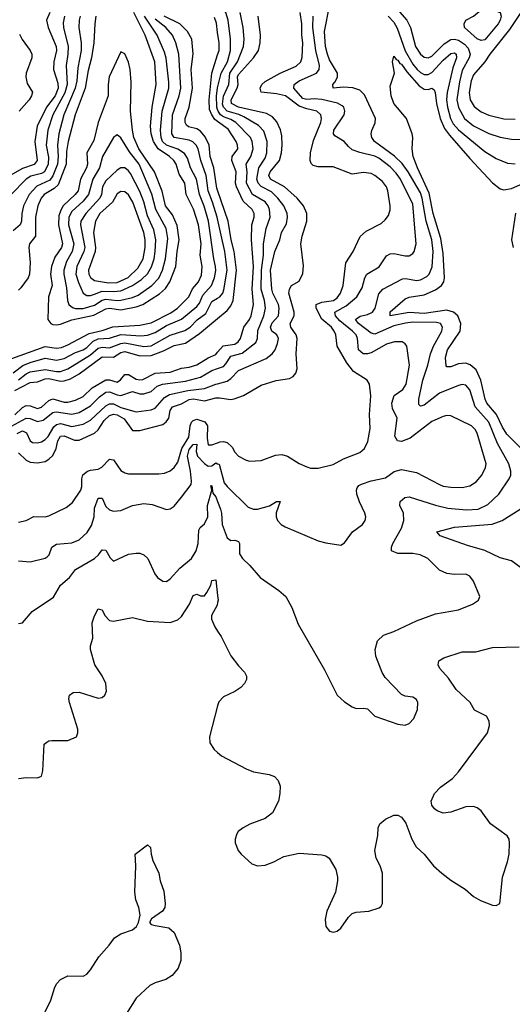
# Model space of a CAD drawing. Header units: inches. Extents: x 1305375 to 1407406, y 744550 to 841633.
# Tile 64 of 256: x 1328956 to 1331555, y 771799 to 776992. Entities that reach past the tile are written whole.
import ezdxf

# ---------------------------------------------------------------- set-up
doc = ezdxf.new("R2010")
doc.units = ezdxf.units.IN
doc.header["$MEASUREMENT"] = 0
doc.layers.add('B3727', color=7, linetype='Continuous')
doc.layers.add('B3737', color=7, linetype='Continuous')

msp = doc.modelspace()

# ---------------------------------------------------------------- linework, layer by layer
at = {"layer": 'B3727', "color": 5}
for points, elevation in [([(1328870, 775189), (1329090, 775268.5), (1329150, 775259.6), (1329176.2, 775263.8), (1329210, 775277.3), (1329322.6, 775337.4), (1329390, 775352.4), (1329447.4, 775372.6), (1329590, 775380.2), (1329650, 775392.5), (1329753.7, 775446.3), (1329788.7, 775471.3), (1329847.7, 775530), (1329867.8, 775572.2), (1329898.4, 775610), (1329914.7, 775645.3), (1329918.7, 775690), (1329907.6, 775750), (1329912.2, 775810), (1329898.1, 775910), (1329873.2, 775993.2), (1329834.2, 776070), (1329826.8, 776130), (1329796.8, 776176.8), (1329781.6, 776230), (1329769.5, 776249.5), (1329746.6, 776270), (1329686.2, 776310), (1329660.8, 776350), (1329649.3, 776390), (1329645.4, 776430), (1329655.2, 776530), (1329675.6, 776650), (1329668.7, 776770), (1329617.6, 776910), (1329557.8, 777030)], 1380), ([(1329114.3, 777030), (1329097.7, 776990), (1329105, 776950), (1329147.3, 776850), (1329149.5, 776830), (1329136.3, 776770), (1329134.1, 776730), (1329157, 776657), (1329159.2, 776630), (1329142.3, 776590), (1329096.7, 776530), (1329047.3, 776430), (1329036.3, 776350), (1329048.6, 776250), (1329032.1, 776227.9), (1328970, 776207.9), (1328904.5, 776170)], 1320), ([(1329191.8, 777010), (1329185.4, 776974.6), (1329186.9, 776950), (1329210.7, 776850), (1329209.7, 776810), (1329200.1, 776750), (1329205.6, 776650), (1329193.2, 776606.8), (1329130.6, 776490), (1329104.5, 776410), (1329094.4, 776330), (1329107.7, 776267.7), (1329106.6, 776230), (1329086.2, 776190), (1329070, 776180.5), (1329013.8, 776166.2), (1328989.1, 776150), (1328910.1, 776070)], 1340), ([(1328920.7, 775130), (1328971.8, 775168.2), (1329010, 775183.3), (1329090, 775206.1), (1329150, 775196.1), (1329190, 775205.2), (1329250, 775236.1), (1329290, 775251), (1329310, 775263.3), (1329343.3, 775296.7), (1329370, 775308), (1329430, 775311.7), (1329490, 775332.1), (1329595.2, 775324.8), (1329630, 775328.5), (1329670, 775341.9), (1329730, 775378.5), (1329810, 775412.1), (1329890, 775479.7), (1329903.4, 775496.6), (1329921.6, 775538.4), (1329966.8, 775590), (1329983.4, 775630), (1329990.2, 775669.8), (1329988.9, 775690), (1329979.4, 775730), (1329952.1, 775930), (1329928.5, 776008.5), (1329903.4, 776070), (1329888.6, 776150), (1329856, 776210), (1329840.9, 776260.9), (1329825.4, 776285.4), (1329789.1, 776309.1), (1329730, 776330.5), (1329709.2, 776349.2), (1329701.5, 776370), (1329699.1, 776410), (1329707, 776510), (1329743.2, 776630), (1329742.4, 776662.4), (1329729.1, 776789.1), (1329720.2, 776820.2), (1329680.6, 776910), (1329614.4, 777010)], 1360), ([(1329275.1, 777010), (1329269.3, 776990), (1329267.3, 776950), (1329279.5, 776870), (1329279.9, 776830), (1329262.8, 776737.2), (1329257.1, 776670), (1329247.6, 776630), (1329188.6, 776490), (1329161.6, 776390), (1329154.4, 776330), (1329157.8, 776270), (1329154.2, 776230), (1329131.2, 776168.8), (1329115.1, 776144.9), (1329045.7, 776114.3), (1329004.8, 776070), (1328976.3, 776010), (1328967, 775970), (1328965.2, 775930), (1328957.6, 775910), (1328921.5, 775878.5)], 1360), ([(1329358.1, 777010), (1329351.3, 776970), (1329346.6, 776870), (1329334.4, 776790), (1329316.7, 776723.3), (1329301.2, 776630), (1329248.5, 776490), (1329210.6, 776350), (1329203.1, 776296.9), (1329201.5, 776230), (1329158.3, 776121.7), (1329138.2, 776101.8), (1329085.5, 776070), (1329069, 776050), (1329050.7, 776010), (1329039.2, 775950), (1329039.4, 775850), (1329007.4, 775810), (1329003.1, 775790), (1329010.7, 775710.6), (1329006.5, 775650), (1328999.6, 775630), (1328962.4, 775577.6), (1328950, 775565.9)], 1380), ([(1330000, 775942.1), (1329998.2, 775950), (1329973.7, 776030), (1329949.5, 776090), (1329939.1, 776170), (1329910.5, 776250), (1329897.3, 776310), (1329887, 776330), (1329868.5, 776348.5), (1329850, 776356.7), (1329770, 776369.9), (1329757.6, 776390), (1329761, 776490), (1329797.4, 776590), (1329804.9, 776630), (1329795.9, 776810), (1329779.9, 776870), (1329761.8, 776910), (1329726.4, 776950), (1329670, 776995.1)], 1340), ([(1330000, 776092), (1329995.8, 776104.2), (1329979.7, 776210), (1329960.4, 776270), (1329954.5, 776330), (1329934.9, 776374.9), (1329910, 776404.5), (1329890, 776415.5), (1329846.9, 776426.9), (1329835.9, 776435.9), (1329828.6, 776450), (1329829.1, 776470), (1329849.2, 776530), (1329866.6, 776630), (1329860.1, 776730), (1329871.4, 776811.4), (1329863.2, 776890), (1329841.2, 776930), (1329801.2, 776970), (1329718.2, 777010)], 1320), ([(1330000, 776925), (1329993.7, 776973.7), (1329982.7, 777002.7)], 1280), ([(1328954.7, 776914.7), (1328967.9, 776887.9), (1329011, 776830), (1329019.3, 776810), (1329019.2, 776790), (1328990.1, 776710), (1328987.4, 776690), (1328995.4, 776655.4), (1329023, 776610), (1329017.4, 776590), (1329005.1, 776570), (1328952.7, 776510)], 1280), ([(1330000, 776455.5), (1329986, 776466), (1329969.1, 776490), (1329957.8, 776517.8), (1329955.7, 776570), (1329969.5, 776710.5), (1330000, 776805.9)], 1280), ([(1330000, 776517.5), (1329996.5, 776530), (1329993.8, 776590), (1329999.2, 776630), (1330000, 776633.1)], 1260), ([(1328950, 775091.6), (1328990, 775124.2), (1329010, 775134.6), (1329090, 775147.8), (1329150, 775135.6), (1329170, 775136.5), (1329210, 775150.1), (1329330, 775224.5), (1329370, 775259.5), (1329390, 775264.5), (1329430, 775260.8), (1329490, 775284.6), (1329510, 775286.9), (1329610, 775267.9), (1329650, 775271.4), (1329750, 775328.5), (1329826.5, 775353.5), (1329855.4, 775370), (1329891.9, 775408.1), (1329938.2, 775441.8), (1329970, 775504.8), (1330000, 775523)], 1340), ([(1328930, 775035.4), (1329010, 775078.2), (1329050, 775082.4), (1329090, 775098.3), (1329110, 775100.3), (1329170, 775084.9), (1329190, 775086.3), (1329223.1, 775096.9), (1329270, 775123.9), (1329390, 775213.7), (1329450, 775212.6), (1329490, 775236.2), (1329510, 775241.3), (1329590, 775218.6), (1329650, 775220.9), (1329714.8, 775245.2), (1329770, 775273.2), (1329830, 775285.5), (1329903.4, 775336.6), (1330000, 775416.6)], 1320), ([(1328930, 774908.3), (1328970, 774945.9), (1328990, 774956.7), (1329010, 774954.7), (1329050, 774941.1), (1329070, 774948.4), (1329110, 774982.9), (1329130, 774991.8), (1329190, 774975.5), (1329210, 774974.6), (1329250, 774985.2), (1329290, 775004.7), (1329337.9, 775050), (1329410, 775091.8), (1329430, 775091.8), (1329470, 775079.9), (1329487.5, 775092.5), (1329510, 775119.9), (1329530, 775121.3), (1329570, 775096.7), (1329590, 775092.3), (1329605.2, 775094.8), (1329670, 775127.2), (1329750, 775132.5), (1329810, 775154.5), (1329850, 775159.5), (1329890, 775170.8), (1329950, 775209.3), (1329990, 775226.8), (1330000, 775238.3)], 1280), ([(1328912.3, 774847.7), (1328990, 774889.7), (1329010, 774889.3), (1329050, 774872.9), (1329079.6, 774880.4), (1329130, 774920.2), (1329137.9, 774922.1), (1329150, 774924.5), (1329230, 774911), (1329270, 774920.2), (1329330, 774955.3), (1329377.5, 775002.5), (1329410, 775026.7), (1329430, 775029.2), (1329470, 775013.5), (1329490, 775010.4), (1329550, 775030.5), (1329590, 775018.6), (1329610, 775018.2), (1329648.5, 775031.5), (1329681.6, 775058.4), (1329708.5, 775070), (1329830, 775084.7), (1329910, 775106.1), (1329970, 775142), (1330000, 775152.3)], 1260), ([(1328942.5, 774810), (1328970, 774822.6), (1328992.3, 774812.3), (1329010, 774771.1), (1329022.4, 774762.4), (1329050, 774760.4), (1329070, 774765.9), (1329090, 774776.9), (1329105.9, 774794.1), (1329135.6, 774844.4), (1329150, 774857.6), (1329170, 774861.4), (1329230, 774845.8), (1329290, 774858.2), (1329330, 774879.7), (1329410, 774954.9), (1329430, 774966.6), (1329450, 774965.9), (1329490, 774947), (1329570, 774924.2), (1329650, 774933.7), (1329670, 774943.1), (1329720.2, 774999.8), (1329745.5, 775014.5), (1329843.3, 775036.7), (1329930, 775047.2), (1329990, 775069.7), (1330000, 775072.2)], 1240), ([(1328950, 774707.4), (1328989.5, 774669.5), (1329010, 774657.9), (1329050, 774654), (1329090, 774662.6), (1329110, 774673.4), (1329130, 774694.1), (1329147.8, 774730), (1329157.2, 774770), (1329170, 774794.7), (1329190, 774797), (1329245.4, 774774.6), (1329270, 774774.1), (1329350, 774810.5), (1329370, 774827.9), (1329402, 774878), (1329430, 774903.9), (1329450, 774910.6), (1329470, 774908.3), (1329506.1, 774886.1), (1329550, 774824.6), (1329590, 774824.7), (1329710, 774857.7), (1329728.9, 774871.1), (1329741.9, 774890), (1329749.9, 774930), (1329762.1, 774950), (1329810, 774965.2), (1329850, 774988.8), (1329872, 774992), (1329930, 774981.5), (1329990, 774997), (1330000, 774997.6)], 1220), ([(1328950, 774341), (1328989.1, 774350.9), (1329030, 774371.5), (1329090, 774370.2), (1329110, 774374.3), (1329201.6, 774418.4), (1329234.9, 774445.1), (1329278.5, 774510), (1329283.8, 774530), (1329282.7, 774570), (1329289, 774591), (1329312.6, 774610), (1329330, 774616.6), (1329370, 774621.1), (1329388.9, 774631.1), (1329430, 774674.2), (1329450, 774670.2), (1329490, 774615.1), (1329510, 774601.7), (1329530, 774596.8), (1329690, 774596.6), (1329719.2, 774600.8), (1329750, 774612.9), (1329770, 774630.2), (1329790, 774658.6), (1329811, 774730), (1329847.1, 774790), (1329854.6, 774850), (1329862.2, 774870), (1329870, 774877.8), (1329890, 774884.2), (1329931.7, 774871.7), (1329946.8, 774850), (1329944.6, 774784.6), (1329950, 774750.2), (1329970, 774749), (1330000, 774760.9)], 1180), ([(1328950, 774137.4), (1329010, 774132.7), (1329090, 774152.2), (1329101.4, 774158.6), (1329111.4, 774168.6), (1329125.9, 774210), (1329150, 774225.4), (1329230, 774233), (1329270, 774249.3), (1329311.9, 774288.1), (1329335.2, 774324.8), (1329348.4, 774370), (1329350, 774415.5), (1329370, 774468.9), (1329390, 774468.5), (1329410, 774425.2), (1329430, 774407.3), (1329450, 774400.2), (1329490, 774403.6), (1329550, 774430.2), (1329610, 774440.6), (1329655.1, 774435.1), (1329730, 774408.9), (1329750, 774411.8), (1329770, 774427), (1329810, 774473.2), (1329859.5, 774540.5), (1329862.5, 774557.5), (1329857.6, 774610), (1329840.5, 774690), (1329850, 774724.2), (1329870.8, 774750.8), (1329890, 774753.4), (1329886.2, 774713.8), (1329893.6, 774690), (1329930, 774651.3), (1329950, 774637.2), (1329970, 774638.3), (1329990, 774654), (1330000, 774650)], 1160), ([(1328950, 773807.2), (1328970, 773810.6), (1329022, 773870), (1329133.2, 773946.8), (1329170.9, 774010), (1329218.9, 774050), (1329250, 774091.3), (1329350, 774151), (1329371, 774170), (1329390, 774196.5), (1329410, 774194.4), (1329433.1, 774153.1), (1329450, 774135.8), (1329530, 774172.9), (1329570, 774178.3), (1329590, 774177.4), (1329610, 774170.3), (1329631, 774151), (1329667.9, 774070), (1329683.1, 774050), (1329710, 774030.3), (1329730.7, 774029.3), (1329750, 774042.6), (1329800.9, 774099.1), (1329861.6, 774150), (1329887.4, 774190), (1329897.7, 774230), (1329900.7, 774299.3), (1329907.2, 774312.8), (1329930, 774332.7), (1329947.9, 774370), (1329947.2, 774430), (1329969, 774510), (1329964.7, 774535.3), (1329970, 774533), (1329975, 774495), (1329990, 774475.2), (1330000, 774450)], 1140), ([(1328950, 772990.4), (1328990, 772995.8), (1329050, 772993.4), (1329070, 773002.8), (1329078.4, 773030), (1329084.7, 773170), (1329098, 773182), (1329110, 773188.7), (1329126, 773190), (1329210, 773190.2), (1329255.8, 773210), (1329263.1, 773230), (1329263.1, 773250), (1329217.6, 773390), (1329214.3, 773410), (1329218, 773430), (1329236.9, 773443.1), (1329270, 773445.3), (1329370, 773413.4), (1329390, 773416.5), (1329404.7, 773430), (1329413.6, 773450), (1329410.7, 773490), (1329390.5, 773530.5), (1329352, 773590), (1329329.6, 773670), (1329329.6, 773690), (1329341.3, 773730), (1329337.4, 773810), (1329350, 773848), (1329370, 773884.9), (1329390, 773879.1), (1329404.9, 773850), (1329430, 773822.6), (1329450, 773820.3), (1329550, 773838.3), (1329630, 773819.7), (1329750, 773811.8), (1329790, 773826.4), (1329810, 773844.6), (1329851, 773910), (1329870, 773954.6), (1329890, 773962.4), (1329910, 773953.6), (1329930, 773952.7), (1329943.8, 773970), (1329963.9, 774010), (1329970, 774034.9), (1329990, 774038), (1330000, 773955.1)], 1120), ([(1330000, 773917.5), (1329996.6, 773903.4), (1329967.9, 773850), (1329966.7, 773830), (1329984.9, 773790), (1330000, 773767.5)], 1120), ([(1330000, 773373.8), (1329957.5, 773210), (1329958, 773178), (1329982, 773142), (1330000, 773126.6)], 1120), ([(1329087.3, 771752.7), (1329119.5, 771820.5), (1329141.4, 771890), (1329151.4, 771908.6), (1329170.6, 771929.4), (1329210, 771949.2), (1329290, 771947.9), (1329310, 771957.4), (1329330, 771981.3), (1329372.4, 772050), (1329428, 772110), (1329456.2, 772150), (1329489.7, 772170.3), (1329550, 772192.2), (1329571.6, 772210), (1329581.8, 772230), (1329590.6, 772269.4), (1329584, 772310), (1329569.1, 772349.1), (1329563.9, 772390), (1329567.9, 772530), (1329564.7, 772590), (1329630, 772640.4), (1329646.4, 772626.4), (1329649, 772591), (1329657.3, 772557.3), (1329690.3, 772490), (1329697.1, 772450), (1329715.8, 772395.8), (1329723, 772330), (1329720.6, 772310), (1329709.1, 772290), (1329651.7, 772250), (1329640.7, 772230), (1329650, 772220.2), (1329670, 772214.2), (1329742.2, 772202.2), (1329770, 772178.4), (1329798.8, 772110), (1329806.4, 772070), (1329805.6, 772030), (1329792, 771990), (1329759.8, 771950), (1329727.1, 771930), (1329670, 771912.3), (1329642.4, 771897.6), (1329569.6, 771830.4), (1329519.6, 771750)], 1080)]:
    msp.add_lwpolyline(points, dxfattribs=dict(at, elevation=elevation))
for points, elevation in [([(1329490, 776822), (1329427.8, 776690), (1329422.2, 776650), (1329422.5, 776590), (1329369.7, 776450), (1329346.1, 776353.9), (1329310.4, 776290), (1329312.8, 776230), (1329307.3, 776210), (1329276.7, 776150), (1329263.4, 776090), (1329248.9, 776070), (1329185.7, 776010), (1329172.1, 775987.9), (1329162.2, 775957.8), (1329160.5, 775910), (1329181.7, 775810), (1329176.1, 775790), (1329141, 775739), (1329122.6, 775690), (1329118.1, 775650), (1329126.8, 775590), (1329108, 775530), (1329104.7, 775410), (1329119.2, 775390), (1329130, 775384.7), (1329150, 775382), (1329170, 775385.7), (1329231.5, 775408.5), (1329346.4, 775433.6), (1329410, 775467.7), (1329430, 775470.3), (1329490, 775462), (1329570, 775477.2), (1329604.9, 775490), (1329693.7, 775546.3), (1329725.5, 775574.5), (1329748, 775610), (1329780.1, 775690), (1329786.1, 775770), (1329797.1, 775830), (1329786.2, 775906.2), (1329762.3, 775962.3), (1329725, 776010), (1329707.3, 776087.3), (1329666.4, 776190), (1329584.5, 776310), (1329558, 776370), (1329549.9, 776410.1), (1329540.5, 776510), (1329543, 776663.1), (1329538.4, 776730), (1329530, 776768), (1329510, 776811.2)], 1420), ([(1329470, 776383.9), (1329450, 776371.1), (1329392.9, 776270), (1329376, 776210), (1329340.7, 776150), (1329318.4, 776070), (1329290, 776034.5), (1329230, 775980.1), (1329214.4, 775950), (1329213.6, 775910), (1329240.9, 775810), (1329232.6, 775770), (1329202.6, 775717.4), (1329188.7, 775670), (1329187.7, 775650), (1329202.3, 775577.7), (1329207.2, 775510), (1329215.3, 775490), (1329234.5, 775474.5), (1329250, 775469.4), (1329290, 775468.2), (1329350, 775486.4), (1329390, 775513.1), (1329410, 775518.7), (1329469.2, 775510.8), (1329490, 775512.4), (1329550, 775526.1), (1329580.5, 775539.5), (1329652.8, 775590), (1329690, 775627.9), (1329709, 775670), (1329724.6, 775730), (1329737.1, 775837.1), (1329728.5, 775890), (1329673.1, 775990), (1329652, 776072), (1329585.6, 776230), (1329535.7, 776295.7), (1329490, 776368.7)], 1440), ([(1329490, 776211.3), (1329470, 776198.6), (1329410, 776142), (1329392.5, 776110), (1329387, 776070), (1329378.2, 776050), (1329303.8, 775970), (1329277.9, 775930), (1329276.4, 775910), (1329298.8, 775790), (1329294.2, 775770), (1329256.9, 775690), (1329252.3, 775650), (1329265, 775605), (1329290, 775548.8), (1329310, 775537.2), (1329330, 775537.5), (1329350, 775544.4), (1329390, 775559.9), (1329450, 775557.9), (1329490, 775562.6), (1329550.8, 775589.2), (1329598.2, 775621.8), (1329629.1, 775650.9), (1329651.5, 775688.5), (1329664.5, 775730), (1329671.1, 775770), (1329673.2, 775830), (1329663.1, 775883.1), (1329630, 775957.5), (1329611.4, 776031.4), (1329590, 776086.6), (1329540.2, 776180.2), (1329530, 776195.6), (1329510, 776210.5)], 1460), ([(1329490, 776086.3), (1329470, 776073.5), (1329445, 776030), (1329377.9, 775970), (1329355.1, 775930), (1329344.5, 775870), (1329355.6, 775790), (1329353.9, 775770), (1329318.7, 775670), (1329321, 775650), (1329330, 775631.9), (1329350, 775616.3), (1329424, 775604), (1329470, 775606.2), (1329527.4, 775632.6), (1329579.1, 775680.9), (1329607, 775730), (1329617.5, 775790), (1329617.2, 775830), (1329609.7, 775870), (1329552.6, 776030), (1329530, 776067.7), (1329510, 776083.4)], 1480)]:
    msp.add_lwpolyline(points, close=True, dxfattribs=dict(at, elevation=elevation))
at = {"layer": 'B3737', "color": 5}
for points, elevation in [([(1330000, 776633.1), (1330019.1, 776710), (1330052.6, 776770), (1330067.3, 776830), (1330068, 776890), (1330054.8, 776990), (1330043.7, 777030), (1330021.9, 777061.9), (1330010, 777070.6), (1330000, 777072.9)], 1260), ([(1330000, 774450), (1330015.9, 774410), (1330021.1, 774390), (1330024.5, 774330), (1330050, 774258.8), (1330070, 774245.9), (1330090, 774246.2), (1330110, 774239.3), (1330114.4, 774230), (1330114.4, 774174.4), (1330130.4, 774150), (1330170, 774112.4), (1330223.8, 774050), (1330322, 773982), (1330359.1, 773950), (1330391.9, 773891.9), (1330424.4, 773804.4), (1330563.4, 773563.4), (1330630.7, 773430), (1330670, 773394), (1330710, 773367.7), (1330730, 773359.1), (1330770, 773361.6), (1330790, 773357.1), (1330830, 773318.4), (1330950, 773276.4), (1330990, 773270.6), (1331010, 773280.7), (1331034.5, 773305.5), (1331054.5, 773354.5), (1331056.9, 773390), (1331050, 773406), (1331030, 773418.3), (1330990, 773423.9), (1330970, 773433.3), (1330883.3, 773523.3), (1330868, 773548), (1330834.6, 773634.6), (1330830.8, 773670), (1330843.3, 773716.7), (1330874.8, 773745.2), (1330930, 773765.2), (1331050, 773821.5), (1331150, 773857.6), (1331270, 773878.7), (1331345.2, 773910), (1331376, 773930), (1331383.7, 773950), (1331349.6, 774030), (1331330, 774056.9), (1331310, 774067.8), (1331250, 774066.3), (1331210, 774071.2), (1331170, 774087.8), (1331109.8, 774149.8), (1331069, 774169), (1331030, 774176.8), (1330950, 774176.8), (1330917.6, 774190), (1330916.4, 774210), (1330924.2, 774230), (1330969.8, 774310), (1330982.4, 774350), (1330979.8, 774390), (1330961.5, 774430), (1330963.5, 774450), (1330988.2, 774471.8), (1331010, 774475.7), (1331150, 774430.6), (1331214.9, 774414.9), (1331313.2, 774406.8), (1331374, 774410), (1331425.8, 774434.2), (1331484, 774490), (1331538.6, 774570), (1331546.1, 774590), (1331547.3, 774610), (1331536.4, 774650), (1331476.6, 774756.6), (1331430.9, 774870), (1331358.3, 774950), (1331330, 775039.8), (1331310, 775063.7), (1331290, 775067.8), (1331270, 775062.5), (1331170, 775021.8), (1331090, 774959.4), (1331070, 774954), (1331062.3, 774962.3), (1331061.6, 774990), (1331083.1, 775090), (1331109.5, 775170), (1331123.4, 775230), (1331139.7, 775270), (1331183.6, 775350), (1331186.9, 775370), (1331176.4, 775390), (1331154.5, 775394.5), (1331030, 775396), (1330991.9, 775391.9), (1330930, 775376.9), (1330830, 775333.9), (1330810, 775337.8), (1330742.9, 775390), (1330727.9, 775410), (1330751.6, 775428.4), (1330790, 775436.5), (1330817, 775450), (1330830.9, 775470), (1330850, 775546.3), (1330871.7, 775570), (1330975.2, 775624.8), (1330993.1, 775626.9), (1331050, 775616.6), (1331070, 775619), (1331102.9, 775637.1), (1331115.2, 775650), (1331131.8, 775688.2), (1331137.3, 775770), (1331130.5, 775830), (1331099.6, 775930), (1331079, 776050), (1331070, 776079), (1331005.9, 776190), (1330973.8, 776233.8), (1330932.9, 776272.9), (1330827.1, 776350), (1330813.8, 776370), (1330809.8, 776390), (1330812.9, 776407.1), (1330831.5, 776448.5), (1330832.5, 776470), (1330775.1, 776595.1), (1330750, 776620.7), (1330712.5, 776632.5), (1330664.8, 776635.2), (1330609.6, 776630), (1330607.1, 776650), (1330618.4, 776661.6), (1330631.8, 776688.2), (1330632.3, 776710), (1330590, 776779.5), (1330579.2, 776810), (1330568.9, 776851.1), (1330564.2, 776930), (1330590, 777062.8)], 1140), ([(1330948, 777048), (1330998.1, 776990), (1331017.5, 776950), (1331044.4, 776850), (1331070, 776810.9), (1331090, 776794.8), (1331110, 776791.3), (1331130, 776799.8), (1331195.3, 776864.7), (1331230, 776887.3), (1331250, 776889.1), (1331270, 776883.9), (1331302.1, 776862.1), (1331320.9, 776840.9), (1331332, 776810), (1331326.5, 776790), (1331290, 776724.8), (1331275.2, 776664.8), (1331261.8, 776570), (1331270, 776528.5), (1331302.7, 776470), (1331350, 776431.4), (1331430, 776392), (1331490, 776372.6), (1331550, 776361.5), (1331730, 776360.2)], 1160), ([(1330000, 775072.2), (1330050, 775084.6), (1330070, 775099.3), (1330110, 775141), (1330255.8, 775204.2), (1330288.2, 775230), (1330303.2, 775250), (1330316.4, 775283.6), (1330321, 775310), (1330311.9, 775330), (1330286, 775350), (1330278.9, 775370), (1330287.2, 775392.7), (1330320.6, 775430), (1330325.1, 775470), (1330321.3, 775490), (1330290.3, 775550), (1330285.3, 775570), (1330278.9, 775670), (1330301.2, 775770), (1330328.4, 775830), (1330336.4, 775870), (1330364.1, 775915.9), (1330369.4, 775950), (1330366.6, 775970), (1330348.9, 776010), (1330317.6, 776050), (1330283.8, 776083.8), (1330230, 776111.5), (1330213.8, 776130), (1330206.2, 776150), (1330218, 776210), (1330250, 776260.9), (1330259.4, 776290), (1330260.5, 776350), (1330243.1, 776403.1), (1330214.7, 776434.7), (1330138.9, 776478.9), (1330112.2, 776492.2), (1330049.6, 776510), (1330030, 776529.9), (1330026.4, 776546.4), (1330030.8, 776589.2), (1330058.8, 776650), (1330063.7, 776710), (1330105.1, 776770), (1330135.7, 776850), (1330140.1, 776890), (1330135.5, 776950), (1330119.5, 777030)], 1240), ([(1330000, 774760.9), (1330013.7, 774766.3), (1330030, 774767.6), (1330050, 774761.9), (1330076.9, 774736.9), (1330090, 774710.2), (1330110, 774690.2), (1330150, 774668.1), (1330170, 774663.6), (1330230, 774667.4), (1330305, 774695), (1330338, 774698), (1330369.3, 774689.3), (1330430, 774651.7), (1330470, 774633.1), (1330490, 774627.2), (1330530, 774627.4), (1330610, 774646), (1330664.2, 774675.8), (1330750.6, 774709.4), (1330775.1, 774730), (1330792.4, 774767.6), (1330804.8, 774835.2), (1330800.4, 774910), (1330808.3, 775008.3), (1330801.4, 775070), (1330789.7, 775090), (1330717.2, 775137.2), (1330681.7, 775181.7), (1330631, 775270), (1330624.2, 775330), (1330615.3, 775350), (1330601, 775370), (1330550, 775411.6), (1330520.3, 775470), (1330520.2, 775490), (1330550, 775501.5), (1330611.5, 775510), (1330630, 775524.3), (1330649, 775550), (1330662.5, 775590), (1330676.2, 775710), (1330715.3, 775770), (1330752.4, 775847.6), (1330783.8, 775876.2), (1330863.3, 775916.7), (1330884.4, 775935.6), (1330900.8, 775959.2), (1330910.5, 775989.5), (1330910.6, 776010), (1330897.8, 776090), (1330890, 776110.9), (1330870, 776138.2), (1330830, 776169.9), (1330810, 776179.9), (1330770, 776186.3), (1330710, 776177.5), (1330610, 776216.3), (1330530, 776216.7), (1330503.3, 776223.3), (1330493.6, 776233.6), (1330488.9, 776248.9), (1330489.9, 776290), (1330505.7, 776354.3), (1330544, 776450), (1330548.1, 776470), (1330544.1, 776490), (1330523.5, 776510), (1330470, 776521.6), (1330430, 776536.3), (1330358.4, 776590), (1330310, 776601.4), (1330229.9, 776610), (1330224.3, 776630), (1330233.6, 776650), (1330250, 776666.4), (1330330, 776710.6), (1330413.5, 776746.5), (1330438.6, 776770), (1330446.1, 776793.9), (1330450.3, 776870), (1330443.7, 776910), (1330443.3, 776970), (1330436.1, 777030)], 1180), ([(1330000, 774997.6), (1330010, 774998.2), (1330070, 774988.6), (1330087.8, 774992.2), (1330136.3, 775010), (1330230, 775064.8), (1330308.1, 775088.1), (1330379.9, 775100.1), (1330398.9, 775110), (1330413.1, 775126.9), (1330419.1, 775150), (1330413.7, 775230), (1330419, 775310), (1330414.8, 775330), (1330386.1, 775370), (1330383.1, 775390), (1330403.8, 775430), (1330403.5, 775450), (1330375.4, 775550), (1330378.5, 775570), (1330389.8, 775590), (1330430, 775613), (1330450, 775653), (1330453.2, 775693.2), (1330439.2, 775810), (1330445.6, 775850), (1330471.1, 775930), (1330470.5, 775970), (1330453, 776010), (1330420.2, 776050), (1330353.3, 776110), (1330279.1, 776150), (1330270.3, 776170), (1330277.3, 776190), (1330326.2, 776250), (1330336.4, 776290), (1330341.1, 776330), (1330338.7, 776378.7), (1330331.7, 776411.7), (1330312.9, 776452.9), (1330290, 776479.3), (1330257.5, 776497.5), (1330110, 776530.6), (1330072.9, 776550), (1330070.5, 776570), (1330103.6, 776630), (1330107.8, 776650), (1330104.4, 776690), (1330110, 776702.7), (1330189.7, 776790.3), (1330214.7, 776830), (1330223.7, 776870), (1330226, 776910), (1330213.4, 777010)], 1220), ([(1330000, 774650), (1330007.2, 774647.2), (1330033.7, 774550), (1330050, 774529.1), (1330160.8, 774420.8), (1330190, 774410.2), (1330210, 774410.2), (1330272.7, 774427.3), (1330310, 774451.1), (1330330, 774450.4), (1330309.3, 774390.7), (1330308.1, 774370), (1330316.5, 774350), (1330334.9, 774330), (1330356.9, 774316.9), (1330530, 774243.7), (1330570, 774232.2), (1330650, 774220.5), (1330670, 774233.4), (1330711.2, 774290), (1330764.2, 774330), (1330778.3, 774350), (1330781, 774370), (1330777.2, 774390), (1330748.7, 774448.7), (1330734.5, 774490), (1330732.5, 774510), (1330736.9, 774523.1), (1330745.2, 774534.8), (1330758.1, 774541.9), (1330810, 774558.9), (1330884.9, 774575.1), (1330931, 774609), (1330970, 774620.2), (1331050, 774604.2), (1331170, 774540.5), (1331190, 774532.3), (1331230, 774527.1), (1331290, 774525.3), (1331330, 774533.6), (1331364.7, 774555.3), (1331393.7, 774590), (1331412.5, 774630), (1331416.2, 774650), (1331370, 774811), (1331359.5, 774830), (1331338.9, 774850), (1331230, 774902.6), (1331210, 774905), (1331190, 774899.9), (1331130, 774873.1), (1331015, 774785), (1330970, 774766.5), (1330948.4, 774770), (1330935.2, 774795.2), (1330947.4, 774890), (1330921.8, 774941.8), (1330919, 774970), (1330930.9, 775009.1), (1330977.8, 775042.2), (1330994.2, 775070), (1331011.6, 775170), (1330997.6, 775270), (1330990, 775282.4), (1330972.8, 775292.8), (1330933, 775293), (1330890, 775280.2), (1330810, 775234.2), (1330790, 775228.8), (1330768.3, 775230), (1330742.8, 775250), (1330738.2, 775310), (1330730.8, 775330), (1330712.2, 775350), (1330644.1, 775404.1), (1330621.3, 775430), (1330618.7, 775450), (1330677.4, 775482.6), (1330734.6, 775530), (1330762.2, 775577.8), (1330776.4, 775630), (1330786.5, 775650), (1330851.9, 775688.1), (1330890, 775746), (1330910, 775756.8), (1330930, 775758.3), (1330990, 775745.6), (1331010, 775747.1), (1331030, 775759.5), (1331037.6, 775770), (1331048, 775810), (1331030, 776019.7), (1330964.5, 776150), (1330942.6, 776182.6), (1330910, 776215.9), (1330850, 776262.2), (1330830, 776272), (1330751, 776291), (1330710, 776305.8), (1330690, 776322.3), (1330667.8, 776350), (1330619, 776379), (1330610.9, 776390), (1330613.4, 776410), (1330667.2, 776490), (1330671.4, 776510), (1330665.5, 776530), (1330657.7, 776537.7), (1330631.9, 776551.9), (1330550, 776570.9), (1330510, 776574.3), (1330470, 776571), (1330450, 776576.7), (1330401.5, 776630), (1330402.9, 776650), (1330430, 776669.1), (1330521, 776710), (1330535, 776730), (1330537.2, 776750), (1330517.5, 776830), (1330502.2, 776950), (1330503.1, 777010)], 1160), ([(1330899.1, 777010), (1330930, 776978.1), (1330947.2, 776947.2), (1330990, 776826.8), (1331030, 776758.2), (1331052.1, 776730), (1331070, 776712.7), (1331090, 776702.3), (1331110, 776702.8), (1331130, 776713.7), (1331190, 776778.5), (1331230, 776814.2), (1331250, 776817.1), (1331258.2, 776810), (1331260.3, 776790), (1331241.7, 776738.3), (1331211.6, 776608.4), (1331207.2, 776570), (1331212, 776530), (1331228.2, 776470), (1331243.4, 776443.4), (1331271.6, 776411.7), (1331410, 776295.9), (1331470, 776259.4), (1331530, 776235.2), (1331570, 776232.2)], 1140), ([(1331599.4, 777030), (1331539, 776941), (1331436.8, 776810), (1331410.5, 776770), (1331350, 776701.5), (1331337.9, 776670), (1331327.4, 776607.4), (1331333, 776570), (1331354, 776534), (1331390, 776505.1), (1331430, 776489.1), (1331510, 776469.6), (1331570, 776468.1)], 1180), ([(1330000, 776805.9), (1330007.7, 776830), (1330007.2, 776870), (1330000, 776925)], 1280), ([(1331601.1, 774730), (1331526.4, 774806.4), (1331503, 774843), (1331470.7, 774910), (1331420.1, 774970), (1331411.1, 774991.1), (1331388.4, 775090), (1331364.4, 775144.4), (1331332.4, 775172.4), (1331310, 775180.7), (1331270, 775176.9), (1331230, 775161.4), (1331210, 775161.2), (1331205.6, 775165.6), (1331202, 775210), (1331213.3, 775250), (1331279.5, 775350), (1331282.3, 775390), (1331267.5, 775430), (1331243.8, 775450), (1331210, 775459.2), (1331090, 775442.7), (1331010, 775446.9), (1330909.8, 775430), (1330910, 775451.7), (1330990, 775518.8), (1331010, 775528.9), (1331090, 775541.1), (1331150, 775566.9), (1331181.5, 775590), (1331193.6, 775610), (1331196.9, 775630), (1331190, 775759.5), (1331177.7, 775837.7), (1331136.3, 775970), (1331116.7, 776076.7), (1331053.7, 776210), (1331031.1, 776270), (1331026, 776310), (1331029.8, 776370), (1331026, 776390), (1330996.1, 776470), (1330928.9, 776550), (1330914.8, 776590), (1330910, 776642), (1330933.6, 776710), (1330922, 776770), (1330930, 776798.8), (1330941.2, 776781.2), (1330950, 776778.7), (1330961.2, 776761.2), (1330970, 776756.5), (1330997.7, 776717.7), (1331062.8, 776642.8), (1331090, 776625.5), (1331110, 776624), (1331130.8, 776630.8), (1331142.2, 776622.2), (1331148, 776608), (1331154.1, 776550), (1331174.4, 776470), (1331197.3, 776417.3), (1331222.6, 776382.6), (1331330, 776260.4), (1331450, 776132.3), (1331490, 776099.8), (1331510, 776095.1), (1331550, 776101.6), (1331610, 776128.8)], 1120), ([(1330000, 775152.3), (1330030, 775162.7), (1330044, 775176), (1330070, 775216.7), (1330130, 775232.5), (1330200.8, 775290), (1330210.4, 775310), (1330211.9, 775351.9), (1330243.4, 775430), (1330251.7, 775470), (1330246.4, 775510), (1330228.8, 775570), (1330231.9, 775670), (1330241.6, 775750), (1330242.5, 775810), (1330255.8, 775890), (1330276.7, 775950), (1330273.9, 775990), (1330266, 776010), (1330250.6, 776030.6), (1330183.9, 776070), (1330151.9, 776130), (1330155.7, 776190), (1330149.9, 776230), (1330175.8, 776270), (1330187.3, 776310), (1330182.7, 776350), (1330173.9, 776370), (1330096.5, 776450), (1330070, 776465.5), (1330030, 776479.4), (1330015.7, 776490), (1330002.1, 776510), (1330000, 776517.5)], 1260), ([(1330000, 775238.3), (1330028.7, 775271.3), (1330090, 775281.3), (1330107.5, 775292.5), (1330121.2, 775310), (1330138.2, 775370), (1330167.9, 775410), (1330176.9, 775430), (1330188.3, 775490), (1330182, 775570), (1330189.7, 775689.7), (1330177.9, 775830), (1330181.2, 775910), (1330192.8, 775950), (1330193.1, 775970), (1330181.5, 775990), (1330134.9, 776034.9), (1330099.6, 776110), (1330094.8, 776130), (1330098, 776190), (1330074.8, 776250), (1330076.6, 776270), (1330105.9, 776310), (1330105, 776330), (1330097.5, 776350), (1330054.7, 776414.7), (1330000, 776455.5)], 1280), ([(1330000, 775416.6), (1330050, 775458.1), (1330070, 775482.5), (1330081.8, 775510), (1330099, 775670), (1330087.4, 775770), (1330071.9, 775830), (1330055.3, 775930), (1330000, 776092)], 1320), ([(1331571.5, 775971.5), (1331550.2, 775830), (1331559.6, 775790)], 1120), ([(1330000, 775523), (1330011.6, 775530), (1330026.5, 775550), (1330032.5, 775567.5), (1330050.2, 775670), (1330038.2, 775770), (1330000, 775942.1)], 1340), ([(1331624.1, 774084.1), (1331550, 774138.6), (1331490, 774154), (1331410, 774192.9), (1331318.2, 774218.2), (1331174.3, 774270), (1331156.2, 774290), (1331250, 774315.2), (1331448.5, 774331.5), (1331500.7, 774350), (1331596.5, 774410)], 1120), ([(1330000, 773955.1), (1330003, 773930), (1330000, 773917.5)], 1120), ([(1330000, 773767.5), (1330019.1, 773739.1), (1330070, 773636.3), (1330110, 773583.8), (1330142.4, 773550), (1330152.2, 773530), (1330152.1, 773512.1), (1330142, 773490), (1330123.1, 773470), (1330090.9, 773449.1), (1330030, 773420.4), (1330005.4, 773394.6), (1330000, 773373.8)], 1120), ([(1330000, 773126.6), (1330019.5, 773110), (1330150, 773040.2), (1330190, 773024.6), (1330271.7, 773011.7), (1330300.3, 773000.3), (1330319.3, 772979.3), (1330330.3, 772950), (1330328.7, 772910), (1330320.3, 772870), (1330290, 772809.5), (1330250, 772779.6), (1330170, 772749.6), (1330134, 772730), (1330108, 772710), (1330101.4, 772698.6), (1330092.7, 772670), (1330093, 772650), (1330108, 772610), (1330124.9, 772590), (1330180.2, 772540.2), (1330210, 772528.7), (1330250, 772532.2), (1330297.2, 772550), (1330350, 772578.4), (1330430, 772595.5), (1330550, 772587), (1330570, 772581.3), (1330589, 772569), (1330623.1, 772510), (1330633, 772470), (1330632.7, 772450), (1330621.3, 772390), (1330576.4, 772290), (1330566.6, 772246.6), (1330570.7, 772210), (1330590, 772184), (1330610, 772178.8), (1330630, 772184), (1330650, 772200.7), (1330690, 772258.8), (1330710, 772277.3), (1330730, 772284.9), (1330798, 772290), (1330852.3, 772307.7), (1330862.7, 772317.3), (1330869.3, 772330.7), (1330869.7, 772490), (1330857.4, 772530), (1330836.3, 772570), (1330829.6, 772610), (1330844.4, 772690), (1330846.6, 772730), (1330856.4, 772750), (1330885, 772775), (1330930, 772795.6), (1330950, 772796.5), (1330970, 772785.3), (1330993.6, 772753.6), (1331024.1, 772670), (1331047.6, 772630), (1331089.1, 772590), (1331139, 772530), (1331182.8, 772490), (1331230, 772453.2), (1331306.7, 772406.7), (1331350, 772367.4), (1331386.3, 772346.3), (1331450, 772322.3), (1331470, 772320.3), (1331489.6, 772330.4), (1331502, 772470), (1331529.8, 772550), (1331537.7, 772590), (1331540.3, 772650), (1331537.2, 772670), (1331527.2, 772687.2), (1331440.4, 772750), (1331390, 772818.9), (1331370, 772835.3), (1331350, 772841.4), (1331310, 772839.5), (1331230, 772811.5), (1331190, 772807.2), (1331158.5, 772818.5), (1331143.6, 772830), (1331129.7, 772850), (1331127.3, 772870), (1331143.9, 772910), (1331176.2, 772943.8), (1331238.3, 772990), (1331270, 773025.7), (1331423.5, 773230), (1331434.3, 773270), (1331432.6, 773292.6), (1331418, 773318), (1331355.1, 773350), (1331331.5, 773391.5), (1331258.8, 773458.8), (1331218.4, 773518.4), (1331172.4, 773570), (1331163.6, 773590), (1331166.6, 773610), (1331193.1, 773626.9), (1331290, 773657.8), (1331362.2, 773657.8), (1331450, 773680.9), (1331590, 773684.5)], 1120)]:
    msp.add_lwpolyline(points, dxfattribs=dict(at, elevation=elevation))
at = {"layer": 'B3737', "color": 5, "elevation": 1160}
msp.add_lwpolyline([(1331390, 776882), (1331370, 776890.9), (1331302.4, 776950), (1331299.8, 776970), (1331310, 776990.2), (1331350, 777011.1), (1331390, 777044.4), (1331430, 777050.1), (1331490.1, 777030.1), (1331496, 777010), (1331491.4, 776990), (1331479.7, 776970), (1331410, 776885.7)], close=True, dxfattribs=at)

doc.saveas('drawing.dxf')
